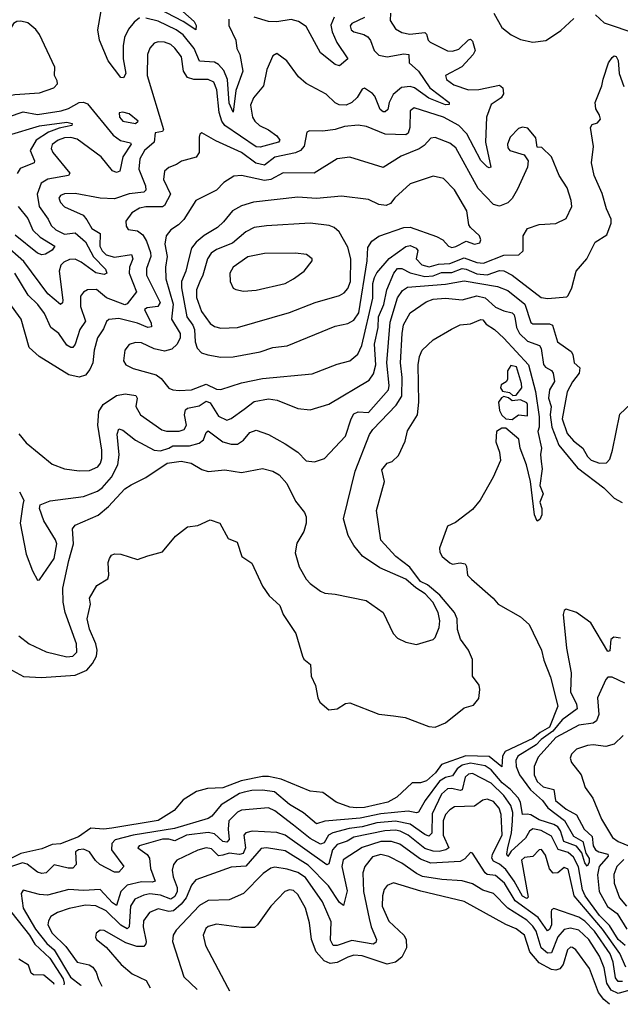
# Model space of a CAD drawing. Extents: x 1678431 to 1860718, y 384618 to 522882.
# Tile 2 of 256: x 1727549 to 1730435, y 385503 to 390233. Entities that reach past the tile are written whole.
import ezdxf

# ---------------------------------------------------------------- set-up
doc = ezdxf.new("R2010")
doc.units = 0

msp = doc.modelspace()

# ---------------------------------------------------------------- linework, layer by layer
at = {"layer": '0CON10XD'}
for points in [[(1728333, 390273), (1728387.1, 390225), (1728397.2, 390205), (1728395, 390183.8), (1728333.8, 390223.8), (1728135, 390330.6)], [(1729330.4, 390265), (1729329.1, 390229.2), (1729355, 390189.5), (1729385, 390170.7), (1729424.2, 390164.2), (1729495, 390171.8), (1729504.1, 390164.1), (1729512.1, 390135), (1729521.3, 390125), (1729605, 390084), (1729628.7, 390081.3), (1729658.3, 390091.7), (1729705, 390135.6), (1729715, 390139.2), (1729725, 390129.2), (1729736.9, 390085), (1729727.5, 390065), (1729673, 390007), (1729595.7, 389965), (1729599.5, 389945), (1729635, 389920), (1729705, 389896.7), (1729755, 389898.2), (1729855, 389917.9), (1729870.9, 389905), (1729873.5, 389876.5), (1729861.8, 389858.2), (1729814, 389825), (1729792.3, 389765), (1729787.4, 389645), (1729812.5, 389525), (1729805, 389521.2), (1729795, 389526), (1729765, 389557.3), (1729697, 389685), (1729659.5, 389725), (1729585.4, 389765), (1729445, 389809.2), (1729425.6, 389795), (1729423.8, 389715), (1729415, 389687.8), (1729405, 389679.1), (1729305, 389682.6), (1729215, 389720.3), (1729176.1, 389726.1), (1729109.9, 389720.1), (1729065, 389706), (1729005, 389698), (1728940.9, 389699.1), (1728928, 389692), (1728915.3, 389625), (1728898.2, 389605), (1728875, 389593), (1728775, 389573.3), (1728725, 389533.8), (1728683.8, 389543.8), (1728615.4, 389595), (1728490.7, 389650.7), (1728425, 389690), (1728415, 389682.5), (1728411.1, 389668.9), (1728410.7, 389619.3), (1728411.5, 389595), (1728396.7, 389573.3), (1728326.5, 389553.5), (1728302.7, 389537.3), (1728265, 389523.5), (1728244.6, 389505.4), (1728240.7, 389465), (1728273.3, 389395), (1728245, 389340.3), (1728235, 389334.5), (1728155, 389334.3), (1728125, 389327.8), (1728088.5, 389305), (1728059.6, 389265), (1728060.4, 389240.4), (1728070.8, 389225), (1728115, 389218.7), (1728140.2, 389200.2), (1728158.8, 389168.8), (1728177.6, 389115), (1728179.3, 389095), (1728157.6, 389037.6), (1728159.1, 389005), (1728223.6, 388875), (1728212.2, 388855), (1728160.9, 388849.2), (1728149.1, 388840.9), (1728180, 388775), (1728182.5, 388757.5), (1728165, 388754.5), (1728115.5, 388775.5), (1728025, 388797), (1727977.4, 388792.6), (1727966.8, 388783.2), (1727951.9, 388748.1), (1727922.4, 388705), (1727907.6, 388645), (1727900.3, 388585), (1727886.6, 388553.4), (1727864.7, 388525.3), (1727835, 388515.3), (1727785, 388527.1), (1727642, 388615), (1727595, 388658.8), (1727556.2, 388795), (1727496.4, 388876.4)], [(1728125, 390241.3), (1728098.5, 390221.5), (1728072.4, 390187.6), (1728053.2, 390146.8), (1728046.8, 390106.8), (1728046.2, 390045), (1728059.7, 389975), (1728047.1, 389952.9), (1728035, 389955.5), (1727974.3, 390035), (1727932.5, 390135), (1727925.3, 390185), (1727941.2, 390275)], [(1729827.1, 390265), (1729865, 390195.8), (1729910.8, 390160.8), (1729955, 390138.5), (1730015, 390124.4), (1730076.4, 390133.6), (1730113.1, 390156.9), (1730149.2, 390180.8), (1730211.1, 390238.9)], [(1730316.4, 390256.4), (1730357.8, 390217.8), (1730515, 390164.5), (1730545, 390160), (1730606, 390126), (1730685, 390103.1), (1730735, 390119.4), (1730785, 390171.8), (1730865, 390214.3), (1730910, 390195), (1730945, 390141.2), (1730964.7, 390124.7), (1731105, 390085.8), (1731135, 390084.2), (1731175, 390069.2), (1731205, 390083.8), (1731225, 390110.8), (1731355, 390205.5), (1731435, 390213.8), (1731504.6, 390204.6)], [(1727485.5, 389865.5), (1727525, 389874.1), (1727645, 389880.9), (1727713.8, 389906.2), (1727730, 389925), (1727729.5, 389939.5), (1727716.7, 389965), (1727717.3, 390005), (1727645, 390162.5), (1727626.6, 390186.6), (1727587.4, 390217.4), (1727555, 390225.6), (1727535, 390224.3), (1727518.8, 390215), (1727501.4, 390185), (1727488.3, 390001.7), (1727476.5, 389965), (1727437.5, 389895), (1727438, 389885), (1727448, 389875), (1727467.8, 389867.8), (1727485.5, 389865.5)], [(1728554, 390235), (1728553.8, 390205), (1728588.2, 390135), (1728592.9, 390095), (1728606.1, 390065), (1728621.7, 389985), (1728587.5, 389892.5), (1728575, 389788), (1728555, 389831.4), (1728546.8, 389945), (1728529.2, 389989.2), (1728505, 390017.8), (1728485, 390029.2), (1728413.2, 390033.2), (1728387.2, 390095), (1728335, 390159.8), (1728301, 390185), (1728215, 390225.2), (1728155, 390240.8)], [(1729059.6, 390245), (1729043.9, 390206.1), (1729050, 390175), (1729073.1, 390123.1), (1729126, 390045), (1729085, 390011.2), (1729065, 390017.1), (1728993.9, 390073.9), (1728925, 390199.6), (1728888.6, 390225), (1728853.3, 390233.3), (1728785, 390223.3), (1728745, 390223.9), (1728675, 390245.2)], [(1729205, 390243.2), (1729145.6, 390215), (1729137.2, 390202.8), (1729141.8, 390185), (1729155, 390174.1), (1729202.6, 390162.6), (1729221.1, 390151.1), (1729235, 390132.9), (1729252.3, 390085), (1729275, 390061.8), (1729314.7, 390054.7), (1729395, 390068.6), (1729418, 390065), (1729421.1, 390025), (1729465.5, 389985.5), (1729519.1, 389905), (1729611.9, 389835), (1729613.3, 389825), (1729595, 389824.4), (1729515, 389856.1), (1729446, 389906), (1729425, 389912.8), (1729383.2, 389906.8), (1729343.3, 389873.3)], [(1729343.3, 389873.3), (1729324.2, 389835), (1729318.1, 389801.9), (1729305, 389790), (1729295, 389790), (1729281.1, 389801.1), (1729255.7, 389865), (1729245, 389877.7), (1729205, 389904), (1729195, 389900), (1729171, 389859), (1729145.5, 389834.5), (1729117.1, 389822.9), (1729084.1, 389824.1), (1729064.4, 389834.4), (1729021.4, 389875), (1728925, 389925.7), (1728889.2, 389959.2), (1728833.3, 390035), (1728785, 390070), (1728765, 390058.8), (1728736.7, 389993.3), (1728720.4, 389915), (1728671.7, 389858.3), (1728658.2, 389821.8), (1728667.5, 389765), (1728678.8, 389745), (1728701.3, 389725), (1728744.1, 389704.1), (1728784.7, 389675), (1728798.2, 389655), (1728792.7, 389645), (1728705, 389620.4), (1728685, 389621.7), (1728534.1, 389724.1), (1728520.2, 389745), (1728507.9, 389787.9), (1728496.7, 389896.7), (1728482.2, 389932.2), (1728455, 389945.8), (1728385, 389945.2), (1728356, 389956), (1728336, 389985), (1728326.4, 390055), (1728295, 390096.2), (1728275, 390113.1), (1728245, 390125.3), (1728215, 390126.8), (1728195, 390120.5), (1728173.6, 390096.4), (1728162.9, 390065), (1728161.2, 389965), (1728239.5, 389705), (1728235, 389696), (1728200.5, 389689.5), (1728194.7, 389645), (1728149.2, 389605), (1728126.2, 389565), (1728121.9, 389515), (1728152.9, 389435), (1728155.3, 389414.7), (1728145, 389404.2), (1728075, 389396.7), (1728005, 389372.7), (1727935, 389375.3), (1727815, 389397.9), (1727765, 389397.2), (1727745, 389388.1), (1727737.1, 389375), (1727744.5, 389355), (1727765, 389334.5), (1727853.4, 389293.4), (1727872.2, 389272.2), (1727895, 389229.3), (1727935.7, 389205.7), (1727934.2, 389145), (1727945, 389123.3), (1727965, 389103.3), (1728005, 389092.1), (1728086.5, 389105), (1728093.1, 389085), (1728077.4, 389045), (1728074.8, 389015), (1728110.6, 388925), (1728065, 388867.3), (1728055, 388863.5), (1727966.7, 388896.7), (1727917.5, 388937.5), (1727875, 388934.6), (1727855, 388924.5), (1727841.6, 388905), (1727841.3, 388855), (1727865.7, 388785), (1727837.3, 388745), (1727815, 388674), (1727805, 388659.1), (1727795, 388657.7), (1727775, 388670), (1727737.5, 388725), (1727698.4, 388755), (1727668.6, 388821.4), (1727635.8, 388865), (1727590.5, 388910.5), (1727525, 389014.7)], [(1730352.5, 389947.5), (1730378, 390025), (1730395, 390051.2), (1730405, 390058.8), (1730415, 390056), (1730425, 390037.5), (1730428.8, 389975), (1730452.6, 389912.6)], [(1727545, 388244.2), (1727579.8, 388199.8), (1727705, 388098.1), (1727765, 388075.5), (1727835, 388066.2), (1727885, 388067.5), (1727925.2, 388084.8), (1727937.6, 388102.4), (1727943.3, 388125), (1727943, 388165), (1727924.8, 388285), (1727929.5, 388350.5), (1727950.8, 388385), (1728015, 388428.4), (1728055.2, 388435.2), (1728107.5, 388427.5), (1728113.6, 388415), (1728107.2, 388375), (1728129.6, 388335), (1728232.8, 388262.8), (1728255, 388256.4), (1728315, 388257.1), (1728339.1, 388265), (1728350.3, 388285), (1728340.7, 388335), (1728345, 388358.8), (1728355, 388367.5), (1728411.3, 388378.7), (1728445, 388401), (1728465, 388392.6), (1728505, 388328.7), (1728545, 388309.6), (1728565, 388316.8), (1728627.7, 388362.3), (1728675, 388398.8), (1728745, 388411.2), (1728786, 388405), (1728886, 388366), (1728945, 388358.5), (1729035, 388385.4), (1729228.6, 388501.4), (1729248.8, 388531.2), (1729260.5, 388575), (1729254.1, 388675), (1729270.8, 388755), (1729273.7, 388805), (1729298.1, 388865), (1729312.7, 388935), (1729347, 389015), (1729365, 389037.7), (1729385, 389038.4), (1729425, 389017.7), (1729495, 388999.6), (1729535, 389002.7), (1729575, 389019.3), (1729625, 389018.8), (1729675, 389037.9), (1729695, 389034.9), (1729745, 389012.1), (1729795, 389007.1), (1729855, 389027.8), (1729875, 389026.7), (1729915.9, 389005.9), (1730055, 388898.9), (1730086.2, 388893.8), (1730178.3, 388901.7), (1730185, 388907.5), (1730202.5, 388945), (1730222.9, 389025), (1730274.6, 389085), (1730313.8, 389165), (1730370.5, 389199.5), (1730391.1, 389255), (1730390.5, 389275), (1730368.8, 389325), (1730348.1, 389398.1), (1730309.2, 389485), (1730295.7, 389545), (1730305.9, 389624.1), (1730291.1, 389715), (1730299.7, 389730.3), (1730325, 389737.5), (1730340, 389755), (1730335.3, 389775), (1730317.1, 389805), (1730314.6, 389834.6), (1730346.4, 389915), (1730352.5, 389947.5)], [(1727495, 389767), (1727565, 389790.8), (1727635, 389778), (1727748.6, 389795), (1727783.4, 389806.6), (1727835, 389835.3), (1727855, 389837.1), (1727875, 389829.3), (1727997.9, 389677.9), (1728033.5, 389653.4), (1728082.1, 389642.1), (1728085.4, 389635), (1728045.2, 389575), (1728030.5, 389505), (1728015, 389498.2), (1727995, 389507.3), (1727940.2, 389575), (1727825, 389659), (1727795, 389667.8), (1727765, 389665.4), (1727734.6, 389655), (1727705, 389633.3), (1727700.3, 389615), (1727707.6, 389595), (1727790.4, 389495), (1727784, 389485), (1727685, 389466.4), (1727652.6, 389447.4), (1727632.9, 389395), (1727643.2, 389335), (1727686.5, 389275), (1727700.2, 389245), (1727723.3, 389223.3), (1727765, 389203.5), (1727815, 389208.9), (1727865.6, 389165.6), (1727903.4, 389093.4), (1727960.8, 389035), (1727968.5, 389015), (1727955, 389008.9), (1727915, 389016.7), (1727845, 389067.9), (1727815, 389082), (1727788.6, 389081.4), (1727761, 389069), (1727746.2, 389053.8), (1727739.2, 389025), (1727755.7, 388885), (1727755, 388873.3), (1727745, 388865.6), (1727685, 388916.6), (1727568.3, 389071.7), (1727475.1, 389155.1)], [(1728105, 389734.4), (1728118.8, 389745), (1728075, 389780.8), (1728045, 389789.2), (1728026.7, 389785), (1728028.6, 389765), (1728044.3, 389745), (1728105, 389734.4)], [(1727495, 389678.5), (1727645, 389722.4), (1727775, 389740.9), (1727801.9, 389735), (1727800, 389725), (1727738.3, 389711.7), (1727687.8, 389692.2), (1727628.7, 389655), (1727599.2, 389605), (1727619.6, 389555), (1727618.5, 389545), (1727551.6, 389518.4), (1727536.4, 389493.7)], [(1728315, 388452.4), (1728375, 388454.2), (1728445, 388482.6), (1728495, 388458.7), (1728515, 388456.2), (1728615, 388488.4), (1728715, 388510), (1728955, 388531.8), (1729075, 388577.9), (1729135, 388593.8), (1729174.3, 388625.7), (1729192.6, 388667.4), (1729245.1, 388894.9), (1729246.4, 388965), (1729253.1, 388995), (1729265, 389016.5), (1729325, 389085.8), (1729405, 389143.7), (1729425, 389148.4), (1729453.8, 389135), (1729462.2, 389125), (1729454.4, 389085), (1729481.8, 389055), (1729516.1, 389046.1), (1729562.1, 389057.9), (1729615, 389062.6), (1729685, 389089.5), (1729745, 389066.8), (1729777.1, 389062.9), (1729875, 389101.7), (1729946.9, 389103.1), (1729967.9, 389122.1), (1729968.1, 389195), (1729989.4, 389230.6), (1730045, 389248.6), (1730125, 389253.3), (1730175, 389277.5), (1730201.5, 389335), (1730198.8, 389365), (1730180, 389425), (1730140.7, 389485), (1730105, 389574.2), (1730058.3, 389618.3), (1730035, 389620), (1730028.6, 389665), (1729991.2, 389711.2), (1729965, 389717.1), (1729945, 389710), (1729905, 389668.9), (1729893.4, 389635), (1729895, 389616.7), (1729904.4, 389605), (1729973.4, 389583.4), (1729992.9, 389555), (1729988.5, 389525), (1729940.9, 389419.2), (1729915.3, 389374.7), (1729895, 389353.8), (1729855, 389337.5), (1729825, 389344.7), (1729751.8, 389421.8), (1729645, 389617.3), (1729615, 389640.4), (1729545, 389667.5), (1729525, 389664.6), (1729491.7, 389628.3), (1729468.1, 389611.9), (1729382.2, 389577.8), (1729295, 389523.1), (1729135, 389572.1), (1729075, 389564.5), (1728964.7, 389495.3), (1728815, 389497.6), (1728755, 389465.7), (1728725, 389460.4), (1728615, 389485.3), (1728578.5, 389481.5), (1728529.5, 389450.5), (1728495, 389413.3), (1728395.4, 389364.6), (1728337.6, 389272.4), (1728312.3, 389247.7), (1728275, 389224.3), (1728252.5, 389195), (1728247.2, 389155), (1728257.8, 389095), (1728249.2, 389045), (1728251.5, 388988.5), (1728286.9, 388866.9), (1728278.5, 388795), (1728320.8, 388725), (1728319.4, 388705), (1728305, 388674.5), (1728279.9, 388650.1), (1728245, 388640.3), (1728195, 388651.9), (1728135, 388680), (1728105, 388682.9), (1728075, 388672.2), (1728053.6, 388645), (1728048.6, 388595), (1728058.8, 388575), (1728095, 388557.9), (1728205, 388527.5), (1728229.4, 388509.4), (1728265, 388463.3), (1728284.6, 388454.6), (1728315, 388452.4)], [(1728515, 388611.8), (1728575, 388614), (1728705, 388638.2), (1728765, 388657.7), (1728835, 388667.1), (1729065, 388761.1), (1729125, 388773.9), (1729155, 388790.3), (1729179.1, 388825), (1729218.3, 389075), (1729221.6, 389138.4), (1729240.6, 389169.4), (1729275, 389193.3), (1729395, 389234.7), (1729425, 389236.7), (1729552.3, 389192.2), (1729581.4, 389175), (1729609.2, 389145), (1729625, 389139.2), (1729645, 389143.1), (1729695, 389168.4), (1729735, 389154.7), (1729759.3, 389160.7), (1729765.5, 389175), (1729758.5, 389195), (1729715, 389234.3), (1729707.3, 389247.3), (1729697.9, 389315), (1729637.9, 389415), (1729585, 389470.5), (1729535, 389481.2), (1729425, 389443.8), (1729352.2, 389377.8), (1729330.2, 389349.8), (1729309.4, 389340.6), (1729275, 389344.6), (1729225, 389368.7), (1729095, 389384.6), (1728975, 389374.2), (1728885, 389380), (1728673.2, 389356.8), (1728615, 389339.2), (1728571.5, 389315), (1728528.7, 389261.3), (1728499.5, 389235), (1728435, 389195.8), (1728396.4, 389163.6), (1728375.2, 389134.8), (1728359.5, 389079.5), (1728347.8, 389025), (1728326.3, 388975), (1728325.8, 388945), (1728352.2, 388805), (1728381.3, 388765), (1728388.7, 388745), (1728392.9, 388685), (1728401.2, 388655), (1728422.1, 388632.1), (1728452.7, 388622.7), (1728515, 388611.8)], [(1727542, 389335), (1727587.8, 389277.8), (1727612.4, 389222.4), (1727647.8, 389187.8), (1727718.6, 389145), (1727705, 389125.7), (1727673.7, 389106.3), (1727655, 389102.9), (1727635, 389111.1), (1727527.2, 389197.2)], [(1728515, 388751.8), (1728595, 388754.6), (1728845, 388826.7), (1728968, 388875), (1729085, 388907.9), (1729108.5, 388921.5), (1729125, 388941.1), (1729138.7, 388975), (1729140.7, 389085), (1729125, 389140.5), (1729084.1, 389214.1), (1729060, 389235), (1729036.2, 389245), (1728945.2, 389255.3), (1728735, 389243.3), (1728675, 389234.1), (1728636, 389214), (1728571.3, 389158.7), (1728495, 389129.5), (1728468.7, 389111.3), (1728451.2, 389085), (1728429.8, 389005), (1728415, 388975.4), (1728398, 388935), (1728398.2, 388898.2), (1728421.9, 388831.9), (1728463.7, 388773.7), (1728485, 388758.9), (1728515, 388751.8)], [(1728625, 388929.4), (1728685, 388934.5), (1728825, 388966.5), (1728865, 388987.5), (1728915.8, 389025), (1728953.8, 389075), (1728953.8, 389085), (1728927.5, 389105), (1728875, 389111.1), (1728725, 389109.1), (1728645, 389093.6), (1728574.3, 389045), (1728559.4, 389015), (1728560, 388975), (1728574, 388944), (1728587.5, 388937.5), (1728625, 388929.4)], [(1727547.5, 387965), (1727569.2, 387925), (1727563.6, 387903.6), (1727551.9, 387815), (1727580, 387665), (1727610, 387585), (1727635, 387540), (1727645, 387542.5), (1727715, 387644.3), (1727727.8, 387715), (1727721.5, 387735), (1727665.4, 387825.4), (1727644.4, 387884.4), (1727648.1, 387901.9), (1727695, 387921.1), (1727855, 387941.8), (1727922.2, 387967.8), (1727945.5, 387984.5), (1727990, 388035), (1728020.2, 388095), (1728026.5, 388143.5), (1728018.2, 388241.8), (1728025, 388267.1), (1728045, 388260.9), (1728105, 388213.5), (1728195, 388165.7), (1728225, 388161.2), (1728264.9, 388175.1), (1728285, 388185.2), (1728364.2, 388185.8), (1728410.7, 388199.3), (1728431.7, 388215), (1728445, 388250), (1728455, 388258.8), (1728525, 388204.7), (1728565, 388194.2), (1728595, 388194.7), (1728625, 388212.7), (1728655, 388249.5), (1728685, 388260.6), (1728745, 388240), (1728825.3, 388195.3), (1728885.3, 388155.3), (1728925, 388114.2), (1728965, 388108.6), (1729013.3, 388125), (1729115, 388233.1), (1729141.4, 388315), (1729155, 388339.6), (1729175, 388349.4), (1729225, 388345.4), (1729320.7, 388455), (1729324.8, 388475.2), (1729313.3, 388585), (1729329.5, 388780.5), (1729365, 388896.8), (1729388.2, 388931.8), (1729411.8, 388948.2), (1729595, 388963), (1729685, 388977.8), (1729845, 388951.7), (1729895, 388932.2), (1729976.1, 388866.1), (1730005, 388778.5), (1730015, 388772.3), (1730095, 388771.4), (1730109.6, 388765), (1730132.7, 388685), (1730199.1, 388639.1), (1730207.5, 388625), (1730213.1, 388585), (1730240, 388560), (1730237.3, 388535), (1730205, 388493.5), (1730180.3, 388445), (1730155.9, 388315), (1730179.4, 388245), (1730209.7, 388209.7), (1730255.2, 388175.2), (1730276.7, 388135), (1730295, 388117.2), (1730335, 388102.2), (1730369.2, 388105), (1730385, 388122), (1730397.9, 388165), (1730431.8, 388338.2), (1730485, 388387.5)], [(1727545, 387273.3), (1727595, 387235.4), (1727676.7, 387196.7), (1727775, 387172.5), (1727805, 387175.4), (1727823.3, 387195), (1727821.9, 387235), (1727767.3, 387385), (1727757.9, 387435), (1727757, 387503), (1727784.8, 387634.8), (1727807, 387715), (1727803.5, 387786.5), (1727815, 387804.4), (1727926.6, 387853.4), (1727975.7, 387894.3), (1728055, 387979.6), (1728085, 387999.1), (1728155, 388034.3), (1728257.6, 388102.4), (1728325, 388112.6), (1728372.8, 388102.8), (1728425, 388072.3), (1728455, 388062.1), (1728535, 388070.9), (1728615, 388057.9), (1728715, 388077.3), (1728765, 388064.6), (1728795, 388046.8), (1728832.5, 388005), (1728875, 387919.4), (1728918.1, 387865), (1728925.6, 387845), (1728925.5, 387815), (1728914.6, 387775), (1728880.8, 387719.2), (1728872.1, 387672.1), (1728892.6, 387605), (1728925.9, 387545.9), (1728944.5, 387524.5), (1728995, 387487.2), (1729015, 387477.8), (1729065, 387473.9), (1729213.6, 387443.6), (1729295.3, 387385.3), (1729343.3, 387285), (1729365, 387262.7), (1729405, 387242.7), (1729455, 387230.9), (1729535, 387255.6), (1729545, 387265.8), (1729565, 387314), (1729568.5, 387345), (1729560, 387385), (1729533.9, 387435), (1729497.7, 387475), (1729453.2, 387503.2), (1729405, 387545.6), (1729279.6, 387599.6), (1729196.3, 387656.3), (1729155, 387707.7), (1729126.6, 387755), (1729104.6, 387834.6), (1729161.2, 388065), (1729230.2, 388239.8), (1729246.5, 388265), (1729358.6, 388381.4), (1729384.8, 388425), (1729386.1, 388515), (1729378.8, 388585), (1729386.6, 388725), (1729393.3, 388766.7), (1729425.5, 388825), (1729501.7, 388878.3), (1729535, 388891.2), (1729595.2, 388895.2), (1729675, 388886.7), (1729745, 388907), (1729786.1, 388896.1), (1729835, 388852), (1729875, 388834.1), (1729915, 388825.2), (1729925.2, 388815), (1729930.2, 388795), (1729936.8, 388755), (1729949.8, 388725), (1729989.2, 388689.2), (1730047.3, 388667.3), (1730054.2, 388654.2), (1730066.3, 388576.3), (1730075, 388564), (1730105, 388547.5), (1730111.6, 388535), (1730118.3, 388495), (1730094.5, 388455), (1730089.8, 388415), (1730102.4, 388375), (1730098.3, 388335), (1730105.8, 388275), (1730138.7, 388188.7), (1730229.8, 388079.8), (1730355.9, 387985), (1730405, 387934.6), (1730444.5, 387914.5)], [(1727461.2, 387135), (1727567.3, 387077.3), (1727653.3, 387073.3), (1727815, 387084.4), (1727871.4, 387108.6), (1727899.6, 387140.4), (1727917.7, 387175), (1727920.9, 387205), (1727914.6, 387234.6), (1727884.5, 387305), (1727872.9, 387355), (1727890, 387425), (1727883.8, 387455), (1727920, 387515), (1727973.3, 387546.7), (1727978, 387565), (1727973.8, 387625), (1727980, 387645), (1727990, 387660), (1728005, 387666.7), (1728035, 387666.2), (1728115, 387640), (1728165, 387658.1), (1728235, 387677.5), (1728297.3, 387752.7), (1728355, 387796.2), (1728405, 387804), (1728465, 387830), (1728510, 387815), (1728550.7, 387740.7), (1728594, 387724), (1728616.7, 387655), (1728665, 387622.5), (1728715, 387511.2), (1728748, 387465), (1728798.7, 387418.7), (1728815.5, 387375.5), (1728875.6, 387285), (1728907.1, 387175), (1728915, 387161.2), (1728945.8, 387135.8), (1728949.7, 387079.7), (1728970, 387035), (1728981.4, 386975), (1728990.8, 386955), (1729035, 386918.6), (1729075, 386922.7), (1729115, 386948.5), (1729135, 386951.5), (1729275, 386896.7), (1729345, 386888.8), (1729401.6, 386881.6), (1729515, 386837.1), (1729545.6, 386834.4), (1729595, 386856), (1729685, 386927.5), (1729729.3, 386940.7), (1729755, 386972.5), (1729760, 387015), (1729757, 387037), (1729725, 387080), (1729725, 387160), (1729705.8, 387205), (1729666.8, 387256.8), (1729653.4, 387303.4), (1729650.7, 387355), (1729637.5, 387385), (1729568.2, 387468.2), (1729508, 387518), (1729474.3, 387535), (1729423, 387603), (1729356.9, 387655), (1729283.6, 387733.6), (1729263.8, 387875), (1729301.4, 388015), (1729288.8, 388071.2), (1729315, 388102.5), (1729339.3, 388110.7), (1729369.7, 388140.3), (1729401.8, 388208.2), (1729412.3, 388257.7), (1729460.4, 388335), (1729467.5, 388395), (1729463.8, 388575), (1729470.4, 388615), (1729482.9, 388645), (1729535, 388694.5), (1729623.1, 388746.9), (1729665, 388767.8), (1729715, 388772.1), (1729765, 388792.1), (1729775, 388790.5), (1729791, 388771), (1729830.5, 388745), (1729875, 388703.8), (1729993.2, 388575), (1730026.9, 388446.9), (1730044.4, 388325), (1730045.5, 388275), (1730038.8, 388255), (1730055.6, 388175), (1730051.2, 388145), (1730055, 388110), (1730060, 388075), (1730048.6, 387995), (1730064.2, 387955), (1730048.5, 387915), (1730057.5, 387885), (1730058.1, 387855), (1730048.5, 387831.5), (1730035, 387824.3), (1730022.5, 387855), (1730003.6, 388015), (1729984.5, 388095), (1729953.1, 388175), (1729947.5, 388217.5), (1729885, 388271.2), (1729865, 388271.2), (1729840, 388255), (1729836.2, 388205), (1729854, 388155), (1729858.6, 388115), (1729824.7, 388035), (1729762.1, 387925), (1729725, 387880), (1729643, 387817), (1729605, 387800), (1729565.7, 387695), (1729567.1, 387675), (1729579.2, 387655), (1729615, 387624), (1729628.3, 387618.3), (1729665, 387624), (1729688.8, 387618.8), (1729696.2, 387606.2), (1729701.4, 387565), (1729720.6, 387545), (1729824.6, 387454.6), (1729848.6, 387425), (1729955.1, 387365.1), (1729997.3, 387327.3), (1730056.6, 387205), (1730066.9, 387156.9), (1730099, 387075), (1730133.9, 386935), (1730095, 386834.5), (1730050.5, 386809.5), (1730015, 386780.1), (1729882.3, 386717.7), (1729868.1, 386695), (1729866, 386644), (1729805, 386693.3), (1729692.7, 386697.3), (1729575, 386655.3), (1729547.1, 386615), (1729503.4, 386576.6), (1729475, 386567.5), (1729435, 386566.9), (1729361.5, 386498.5), (1729317.1, 386475), (1729205, 386449.1), (1729167.7, 386447.7), (1729135, 386449.6), (1729070, 386475), (1729005, 386520), (1728945, 386527.3), (1728805, 386585.2), (1728745, 386597.2), (1728715, 386596.8), (1728612.8, 386577.2), (1728525, 386543), (1728450.8, 386539.2), (1728398, 386525), (1728335.3, 386484.7), (1728291.4, 386435), (1728214, 386386), (1727991.2, 386348.8), (1727954, 386344), (1727890.7, 386349.3), (1727832.4, 386307.6), (1727745, 386273.8), (1727705, 386270.3), (1727655, 386249.5), (1727555, 386227.7), (1727465, 386183.4)], [(1729918.3, 388428.3), (1729935, 388430), (1729961.2, 388465), (1729960, 388485), (1729936.2, 388565), (1729908.3, 388571.7), (1729893.6, 388546.4), (1729892.5, 388505), (1729886.4, 388493.6), (1729861.7, 388478.3), (1729860, 388465), (1729868.3, 388448.3), (1729901.7, 388441.7), (1729918.3, 388428.3)], [(1729915, 388312.5), (1729945, 388334.4), (1729989.3, 388330.7), (1729989.2, 388385), (1729985, 388393.3), (1729955, 388406.7), (1729915, 388402.5), (1729897, 388417), (1729875, 388422.5), (1729863.6, 388416.4), (1729850, 388395), (1729854, 388355), (1729865, 388333.8), (1729885, 388316.2), (1729915, 388312.5)], [(1730435, 387262.2), (1730403.1, 387266.9), (1730390, 387255), (1730385, 387201.2), (1730375, 387197.3), (1730293.4, 387335), (1730224.2, 387385), (1730175, 387401.5), (1730164.5, 387395), (1730159.6, 387375), (1730176.6, 387213.4), (1730198.7, 387095), (1730195.2, 387005), (1730223.8, 386945), (1730227, 386923), (1730155, 386869.6), (1730109.9, 386815), (1730055, 386776), (1730030.1, 386749.9), (1729942.2, 386695), (1729933.3, 386675), (1729933.9, 386646.1), (1729949.8, 386605), (1730004, 386534), (1730061.7, 386481.7), (1730086.6, 386446.6), (1730166.6, 386386.6), (1730210.5, 386310.5), (1730255.2, 386285.2), (1730269.8, 386229.8), (1730285, 386203.3), (1730285.9, 386185), (1730275, 386167.5), (1730265, 386182.1), (1730250.5, 386230.5), (1730225, 386262.4), (1730163.5, 386285), (1730147.3, 386337.3), (1730134.1, 386355), (1730115, 386367.2), (1730045, 386389.9), (1730005, 386414.2), (1729987, 386417), (1729965, 386414.5), (1729955.6, 386475), (1729944.6, 386495), (1729907.6, 386535), (1729866.8, 386566.8), (1729815, 386629.7), (1729785, 386648.6), (1729715, 386662.2), (1729675, 386651.7), (1729651.6, 386635), (1729628.9, 386601.1), (1729595, 386592.6), (1729566.8, 386575), (1729498, 386482), (1729465, 386426.4), (1729456.2, 386423.8), (1729415, 386430.6), (1729285, 386418.3), (1729185, 386397.8), (1729015, 386383), (1728975, 386369.7), (1728913, 386423), (1728845, 386463.2), (1728773.5, 386523.5), (1728715, 386531.3), (1728665, 386530.6), (1728627.1, 386522.9), (1728605, 386516.6), (1728517.8, 386462.2), (1728472.7, 386407.2), (1728454.4, 386395.6), (1728292.6, 386347.4), (1728095, 386315.8), (1728007.2, 386292.8), (1727991, 386275), (1727989.4, 386245), (1728049.5, 386165), (1728025, 386137.5), (1728005, 386138.4), (1727934.7, 386175), (1727913.5, 386193.5), (1727885, 386235.7), (1727855, 386248.8), (1727831.5, 386245), (1727817.5, 386235), (1727820.8, 386175), (1727805, 386157.7), (1727782.7, 386157.3), (1727715, 386173.8), (1727675.5, 386135), (1727655, 386131.7), (1727635, 386138.1), (1727585, 386176.7), (1727562.1, 386182.1), (1727430.5, 386139.5)], [(1730456, 387046), (1730395.6, 387074.4), (1730375, 387074.2), (1730365, 387063.8), (1730325.4, 386975), (1730331.2, 386895), (1730321.2, 386865), (1730305, 386853.8), (1730235, 386843.9), (1730125.3, 386785), (1730039.7, 386690.3), (1730021.4, 386645), (1730021.3, 386605), (1730035, 386573.4), (1730065, 386548.4), (1730115.2, 386535.2), (1730123, 386483), (1730175, 386441.3), (1730223.7, 386413.7), (1730261.2, 386345), (1730299, 386309), (1730305.2, 386265), (1730315, 386245.8), (1730332.1, 386235), (1730374.7, 386224.7), (1730376.1, 386215), (1730332.6, 386165), (1730324.8, 386124.8), (1730332.6, 386045), (1730373.2, 385973.2), (1730419.8, 385939.9), (1730466.9, 385865)], [(1730449.1, 386795), (1730405, 386752.5), (1730365, 386741.3), (1730305, 386749.6), (1730277.2, 386747.2), (1730225, 386729.3), (1730199.6, 386705), (1730194.6, 386685), (1730200, 386665), (1730247.1, 386605), (1730265.6, 386545), (1730303.5, 386493.5), (1730345, 386393.1), (1730397.9, 386305), (1730424.4, 386285), (1730498.8, 386255)], [(1730458.4, 385785), (1730425, 385815.3), (1730382.2, 385882.2), (1730335, 385929.6), (1730266.7, 386025), (1730253.9, 386053.8), (1730233.4, 386163.4), (1730209.9, 386209.9), (1730185, 386232.1), (1730136.4, 386246.4), (1730105, 386311), (1730055, 386337.8), (1730014.5, 386345.5), (1729998.8, 386335), (1729978.9, 386301.1), (1729910.5, 386239.5), (1729895, 386212.5), (1729889.1, 386225), (1729894, 386256), (1729911.7, 386325), (1729916.9, 386385), (1729919.1, 386425), (1729908.2, 386458.2), (1729875, 386506.6), (1729815, 386565.2), (1729725, 386612.5), (1729705, 386608.3), (1729689.1, 386595), (1729675, 386534.3), (1729665, 386530), (1729625, 386540.3), (1729605, 386538.8), (1729575, 386512.7), (1729531.5, 386418.5), (1729528.8, 386325), (1729515, 386310.8), (1729495, 386318.8), (1729425, 386369.1), (1729355, 386383), (1729265, 386374.5), (1729195, 386355.1), (1729131.8, 386348.2), (1729053.8, 386326.2), (1729032.3, 386315), (1729011.8, 386278.2), (1728995, 386273), (1728945, 386300), (1728865, 386363.7), (1728775, 386431.9), (1728745, 386446.8), (1728614.3, 386435.7), (1728595, 386426.1), (1728554.5, 386385), (1728550.9, 386345), (1728556, 386295), (1728545, 386282.9), (1728525, 386286), (1728485, 386322.6), (1728455, 386328.6), (1728350.5, 386315), (1728295, 386287.8), (1728265, 386296.1), (1728235, 386295.8), (1728123.1, 386265), (1728116.9, 386255), (1728162.1, 386222.1), (1728173.5, 386205), (1728177.7, 386155), (1728199.2, 386095), (1728185, 386089.3), (1728135, 386092.2), (1728065, 386074.8), (1728035, 386044.6), (1728015, 385977.8), (1727995, 385990.7), (1727935, 386054.2), (1727855, 386049.4), (1727785.2, 386055.3), (1727683.2, 386026.8), (1727645, 386030.5), (1727565, 386050.8), (1727556.7, 386035), (1727565.5, 385965), (1727625.3, 385865), (1727679.8, 385795), (1727715.2, 385765.2), (1727793.8, 385633.8), (1727843.4, 385595), (1727843.4, 385593.9)], [(1730432.4, 385747.6), (1730349.1, 385865), (1730212.4, 386025), (1730185, 386151.8), (1730165, 386160.8), (1730135, 386134.5), (1730112.9, 386132.9), (1730095, 386154.4), (1730075, 386220), (1730057, 386247), (1730045, 386245.6), (1730015, 386213.6), (1729975, 386208.7), (1729960.8, 386195), (1729992.1, 386017.9), (1729985, 386011), (1729965, 386022.2), (1729925.1, 386095.1), (1729885, 386151), (1729855, 386177.2), (1729825, 386190.9), (1729817.8, 386205), (1729821, 386225), (1729867.7, 386315), (1729862, 386415), (1729852.2, 386445), (1729825, 386477.8), (1729795, 386488.7), (1729775, 386483.3), (1729734.5, 386454.5), (1729638.3, 386451.7), (1729615, 386438.2), (1729595, 386415.3), (1729583, 386385), (1729583.5, 386315), (1729611.3, 386255), (1729596.9, 386245), (1729565, 386238), (1729535, 386238.1), (1729495, 386252.4), (1729415.5, 386315.5), (1729376.8, 386335), (1729355, 386339.9), (1729303.3, 386336.7), (1729155, 386305.4), (1729123.3, 386286.7), (1729075, 386270.3), (1729052.4, 386245), (1729035, 386178.1), (1729025, 386172.5), (1728825, 386315.6), (1728785, 386327.8), (1728665.7, 386334.3), (1728635, 386326.7), (1728626.1, 386315), (1728634.3, 386255), (1728622.7, 386227.3), (1728605, 386222.6), (1728555, 386229.4), (1728525, 386219.6), (1728505, 386216.9), (1728470.4, 386250.4), (1728445, 386255.2), (1728404.4, 386244.4), (1728303.5, 386195), (1728287.7, 386175), (1728282.4, 386147.6), (1728286.1, 386115), (1728306, 386065), (1728305.7, 386045), (1728295, 386021.5), (1728275, 386008.7), (1728225, 386027.5), (1728175, 386034.5), (1728145, 386028.1), (1728101.9, 386008.1), (1728080.9, 385975), (1728075.2, 385875), (1728065, 385866.6), (1728035, 385883.2), (1727965, 385953), (1727915, 385976.7), (1727865, 385979.1), (1727786.3, 385963.7), (1727730.6, 385945), (1727698.2, 385925), (1727686.9, 385905), (1727684.6, 385885), (1727704.7, 385845), (1727770.9, 385780.9), (1727825, 385705.3), (1727882.6, 385692.6), (1727901.2, 385681.2), (1727917.1, 385657.1), (1727928, 385622), (1727943.2, 385590.3)], [(1730445, 385613.4), (1730425, 385612.3), (1730411.1, 385631.1), (1730401.2, 385705), (1730385.4, 385745.4), (1730310.1, 385855), (1730265, 385903.2), (1730235, 385921.9), (1730115, 385962.7), (1730105, 385957.5), (1730102.5, 385947.5), (1730104.1, 385885), (1730095, 385862), (1730085, 385856.7), (1730040.4, 385920.4), (1729930, 386000), (1729877.7, 386085), (1729835, 386122.1), (1729795, 386127.2), (1729785, 386134.8), (1729725, 386230), (1729715, 386232), (1729687.5, 386202.5), (1729665, 386189.6), (1729525, 386181), (1729475, 386201), (1729375, 386272.1), (1729335, 386285.5), (1729285, 386284.9), (1729193.8, 386256.2), (1729102.7, 386197.3), (1729096.9, 386165), (1729122.3, 386047.7), (1729105, 385978), (1729085, 385992.5), (1729033, 386073), (1728935, 386171.5), (1728825, 386240.2), (1728735, 386255.6), (1728708.8, 386251.2), (1728635, 386167), (1728565, 386162.1), (1728395, 386101.5), (1728373.8, 386076.2), (1728349.7, 386015), (1728325.7, 385984.3), (1728287.3, 385952.7), (1728265, 385948.3), (1728215, 385962.2), (1728172.1, 385945), (1728144.7, 385905), (1728143, 385875), (1728156.6, 385805), (1728155.9, 385794.1), (1728145, 385781.6), (1728111.6, 385781.6), (1728058.7, 385798.7), (1727955, 385858.1), (1727935, 385860), (1727916.2, 385845), (1727913.8, 385825), (1727918.8, 385815), (1727965, 385778.1), (1728037.1, 385695), (1728089.2, 385649.2), (1728157.3, 385617.3), (1728175.3, 385582)], [(1730485, 385572.8), (1730425, 385555.1), (1730390.8, 385570.8), (1730370.8, 385605), (1730357.7, 385677.7), (1730334.5, 385735), (1730284.1, 385815), (1730235, 385859.1), (1730195, 385869.8), (1730165, 385862.5), (1730135, 385827.5), (1730105, 385750.9), (1730085, 385748.3), (1730055, 385775.3), (1730030.5, 385855), (1730015, 385879.4), (1729985, 385907.6), (1729894.3, 385965), (1729825, 386035.2), (1729775, 386051.3), (1729725, 386081.2), (1729675, 386096.2), (1729577, 386103), (1729485, 386117.9), (1729455, 386132.3), (1729385, 386182), (1729323.3, 386213.3), (1729285, 386223.5), (1729245, 386211), (1729208, 386165), (1729197.1, 386135), (1729201.3, 386045), (1729227.7, 385915), (1729237.6, 385875), (1729263.9, 385815), (1729259.6, 385800.4), (1729247.7, 385792.3), (1729145, 385809.2), (1729075, 385785.7), (1729055, 385785.4), (1729041.7, 385811.7), (1729045, 385899.2), (1729004.5, 385995.5), (1728922.4, 386112.4), (1728885, 386136.8), (1728835, 386153.2), (1728775, 386162.5), (1728755, 386157.4), (1728718.2, 386131.8), (1728624.2, 386035.8), (1728555, 386005.3), (1728455, 386002.1), (1728412.4, 385977.6), (1728300.9, 385859.2), (1728287.1, 385835), (1728283.1, 385805), (1728337.9, 385635), (1728402.5, 385573.9)], [(1730451.2, 386198.8), (1730418.7, 386165), (1730403.3, 386126.7), (1730405.5, 386085.5), (1730430.6, 386015), (1730465.2, 385975)], [(1730383.5, 385503.3), (1730356, 385526), (1730329.9, 385559.9), (1730286.8, 385675), (1730220.9, 385765), (1730205, 385776.8), (1730195, 385777.3), (1730180.9, 385765), (1730160.8, 385695), (1730145, 385673.5), (1730125, 385667.8), (1730105, 385671), (1730045, 385702.6), (1730000.9, 385755), (1729973.8, 385835), (1729935, 385865.7), (1729885, 385886.6), (1729685, 385997.2), (1729476.1, 386046.2), (1729345, 386086.2), (1729315.3, 386074.7), (1729300.5, 386055), (1729291.8, 386025), (1729291, 385975), (1729322.2, 385902.2), (1729395, 385835.3), (1729406.3, 385815), (1729407.4, 385775), (1729385, 385730.3), (1729355.1, 385704.9), (1729315, 385696), (1729195, 385736.1), (1729155, 385739), (1729125, 385730.5), (1729075, 385704), (1729040.5, 385699.5), (1729012.5, 385712.5), (1728972.8, 385755), (1728950.7, 385815), (1728941.1, 385895), (1728921.8, 385965), (1728885, 386030.8), (1728865, 386049.5), (1728845, 386053.1), (1728822.5, 386045), (1728755, 385974.3), (1728691.9, 385885), (1728677, 385873), (1728615, 385871.8), (1728495, 385887.5), (1728455, 385876.7), (1728443.3, 385866.7), (1728430, 385835), (1728441.9, 385785), (1728547.3, 385585), (1728557.6, 385568.4)], [(1727481.2, 385981.2), (1727595.9, 385835), (1727622.3, 385792.3), (1727694, 385725), (1727757.4, 385625), (1727762.5, 385605), (1727760.4, 385596.8)], [(1727714.4, 385598.5), (1727712.7, 385602.7), (1727665, 385643.4), (1727615, 385645.4), (1727605, 385652.9), (1727591.9, 385691.9), (1727545, 385720)], [(1730461.9, 385681.9), (1730432.4, 385747.6)]]:
    msp.add_lwpolyline(points, dxfattribs=at)

doc.saveas('drawing.dxf')
